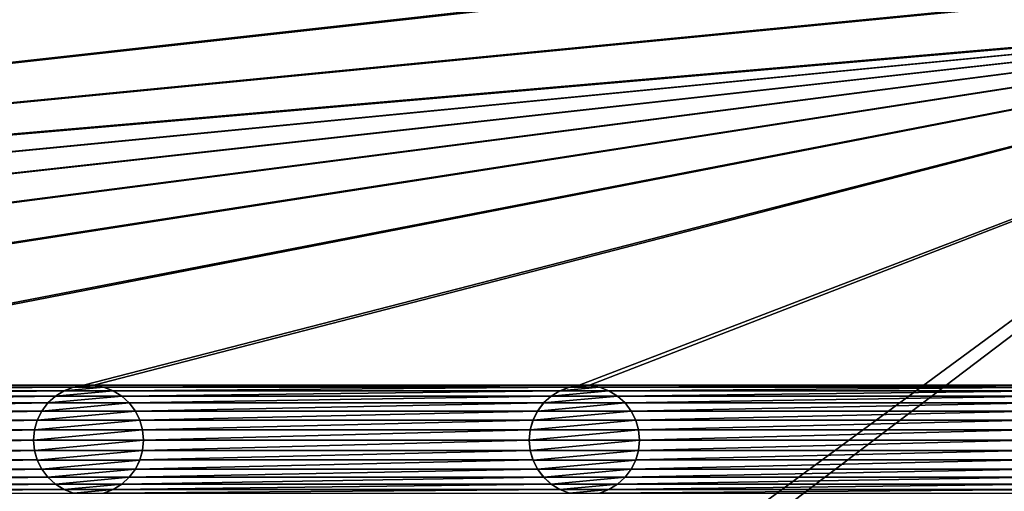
# Model space of a CAD drawing. Header units: metres. Extents: x -125 to 125, y -125 to 125.
# Tile 62 of 71: x 31 to 75, y 54 to 75. Entities that reach past the tile are written whole.
import ezdxf

# ---------------------------------------------------------------- set-up
doc = ezdxf.new("R2010")
doc.units = ezdxf.units.M
doc.layers.add('solid_P35300', color=7, linetype='CONTINUOUS')

msp = doc.modelspace()

# ---------------------------------------------------------------- linework, layer by layer
at = {"layer": 'solid_P35300'}
for points in [[(-106, 84), (106, 84), (8.522517, 12.342908)], [(106, 84), (9.944516, 11.229122), (8.522517, 12.342908)], [(106, 84), (106, -84), (9.944516, 11.229122)], [(-101.482323, 58.738735, 5.5), (78.982323, 76.261269, 5.5), (78.517677, 76.261269, 5.5)], [(56.482323, 76.261269, 5.5), (-101.482323, 58.738735, 5.5), (78.517677, 76.261269, 5.5)], [(101.017677, 76.261269, 5.5), (78.982323, 76.261269, 5.5), (-101.482323, 58.738735, 5.5)], [(101.482323, 76.261269, 5.5), (-101.482323, 58.738735, 5.5), (-101.017677, 58.738735, 5.5)], [(101.482323, 76.261269, 5.5), (101.017677, 76.261269, 5.5), (-101.482323, 58.738735, 5.5)], [(56.482323, 76.261269, 5.5), (56.017677, 76.261269, 5.5), (-101.482323, 58.738735, 5.5)], [(33.982323, 76.261269, 5.5), (-101.482323, 58.738735, 5.5), (56.017677, 76.261269, 5.5)], [(33.982323, 76.261269, 5.5), (33.517677, 76.261269, 5.5), (-101.482323, 58.738735, 5.5)], [(11.482323, 76.261269, 5.5), (-101.482323, 58.738735, 5.5), (33.517677, 76.261269, 5.5)], [(101.482323, 76.261269, 5.5), (-101.017677, 58.738735, 5.5), (-78.982323, 58.738735, 5.5)], [(101.482323, 76.261269, 5.5), (-78.982323, 58.738735, 5.5), (-78.517677, 58.738735, 5.5)], [(101.482323, 76.261269, 5.5), (-78.517677, 58.738735, 5.5), (-56.482323, 58.738735, 5.5)], [(101.482323, 76.261269, 5.5), (-56.482323, 58.738735, 5.5), (-56.017677, 58.738735, 5.5)], [(101.482323, 76.261269, 5.5), (-56.017677, 58.738735, 5.5), (-33.982323, 58.738735, 5.5)], [(101.482323, 76.261269, 5.5), (-33.982323, 58.738735, 5.5), (-33.517677, 58.738735, 5.5)], [(101.482323, 76.261269, 5.5), (-33.517677, 58.738735, 5.5), (-11.482323, 58.738735, 5.5)], [(101.482323, 76.261269, 5.5), (-11.482323, 58.738735, 5.5), (-11.017677, 58.738735, 5.5)], [(11.017677, 58.738735, 5.5), (101.482323, 76.261269, 5.5), (-11.017677, 58.738735, 5.5)], [(11.017677, 58.738735, 5.5), (101.932526, 76.345589, 5.5), (101.482323, 76.261269, 5.5)], [(11.017677, 58.738735, 5.5), (11.482323, 58.738735, 5.5), (101.932526, 76.345589, 5.5)], [(11.482323, 58.738735, 5.5), (33.517677, 58.738735, 5.5), (101.932526, 76.345589, 5.5)], [(33.517677, 58.738735, 5.5), (33.982323, 58.738735, 5.5), (101.932526, 76.345589, 5.5)], [(33.982323, 58.738735, 5.5), (56.017677, 58.738735, 5.5), (101.932526, 76.345589, 5.5)], [(56.017677, 58.738735, 5.5), (56.482323, 58.738735, 5.5), (101.932526, 76.345589, 5.5)], [(101.932526, 76.345589, 5.5), (56.482323, 58.738735, 5.5), (78.517677, 58.738735, 5.5)], [(11.482323, 58.738735, 5.5), (11.932525, 58.654411, 5.5), (33.517677, 58.738735, 5.5)], [(11.932525, 58.654411, 5.5), (33.067474, 58.654411, 5.5), (33.517677, 58.738735, 5.5)], [(11.932525, 58.654411, 5.5), (12.365715, 58.486904, 5.5), (33.067474, 58.654411, 5.5)], [(12.365715, 58.486904, 5.5), (32.634285, 58.486904, 5.5), (33.067474, 58.654411, 5.5)], [(33.064003, 58.653057, 8), (33.067474, 58.654411, 5.5), (32.634285, 58.486904, 5.5)], [(33.064003, 58.653057, 8), (32.634285, 58.486904, 5.5), (32.637997, 58.488556, 8)], [(34.435997, 58.653057, 8), (33.064003, 58.653057, 8), (32.637997, 58.488556, 8)], [(34.862003, 58.488556, 8), (34.435997, 58.653057, 8), (32.637997, 58.488556, 8)], [(33.521809, 58.73885, 8), (33.067474, 58.654411, 5.5), (33.064003, 58.653057, 8)], [(33.978191, 58.73885, 8), (33.521809, 58.73885, 8), (33.064003, 58.653057, 8)], [(34.435997, 58.653057, 8), (33.978191, 58.73885, 8), (33.064003, 58.653057, 8)], [(33.521809, 58.73885, 8), (33.517677, 58.738735, 5.5), (33.067474, 58.654411, 5.5)], [(33.978191, 58.73885, 8), (33.982323, 58.738735, 5.5), (33.517677, 58.738735, 5.5)], [(33.978191, 58.73885, 8), (33.517677, 58.738735, 5.5), (33.521809, 58.73885, 8)], [(34.435997, 58.653057, 8), (33.982323, 58.738735, 5.5), (33.978191, 58.73885, 8)], [(33.982323, 58.738735, 5.5), (34.432526, 58.654411, 5.5), (56.017677, 58.738735, 5.5)], [(34.435997, 58.653057, 8), (34.432526, 58.654411, 5.5), (33.982323, 58.738735, 5.5)], [(34.432526, 58.654411, 5.5), (55.567474, 58.654411, 5.5), (56.017677, 58.738735, 5.5)], [(34.432526, 58.654411, 5.5), (34.865715, 58.486904, 5.5), (55.567474, 58.654411, 5.5)], [(34.862003, 58.488556, 8), (34.865715, 58.486904, 5.5), (34.432526, 58.654411, 5.5)], [(34.862003, 58.488556, 8), (34.432526, 58.654411, 5.5), (34.435997, 58.653057, 8)], [(34.865715, 58.486904, 5.5), (55.134285, 58.486904, 5.5), (55.567474, 58.654411, 5.5)], [(55.564003, 58.653057, 8), (55.567474, 58.654411, 5.5), (55.134285, 58.486904, 5.5)], [(55.564003, 58.653057, 8), (55.134285, 58.486904, 5.5), (55.137997, 58.488556, 8)], [(56.935997, 58.653057, 8), (55.564003, 58.653057, 8), (55.137997, 58.488556, 8)], [(57.362003, 58.488556, 8), (56.935997, 58.653057, 8), (55.137997, 58.488556, 8)], [(56.021809, 58.73885, 8), (55.567474, 58.654411, 5.5), (55.564003, 58.653057, 8)], [(56.478191, 58.73885, 8), (56.021809, 58.73885, 8), (55.564003, 58.653057, 8)], [(56.935997, 58.653057, 8), (56.478191, 58.73885, 8), (55.564003, 58.653057, 8)], [(56.021809, 58.73885, 8), (56.017677, 58.738735, 5.5), (55.567474, 58.654411, 5.5)], [(56.478191, 58.73885, 8), (56.482323, 58.738735, 5.5), (56.017677, 58.738735, 5.5)], [(56.478191, 58.73885, 8), (56.017677, 58.738735, 5.5), (56.021809, 58.73885, 8)], [(56.935997, 58.653057, 8), (56.482323, 58.738735, 5.5), (56.478191, 58.73885, 8)], [(56.482323, 58.738735, 5.5), (56.932526, 58.654411, 5.5), (78.517677, 58.738735, 5.5)], [(56.935997, 58.653057, 8), (56.932526, 58.654411, 5.5), (56.482323, 58.738735, 5.5)], [(56.932526, 58.654411, 5.5), (78.067474, 58.654411, 5.5), (78.517677, 58.738735, 5.5)], [(56.932526, 58.654411, 5.5), (57.365715, 58.486904, 5.5), (78.067474, 58.654411, 5.5)], [(57.362003, 58.488556, 8), (57.365715, 58.486904, 5.5), (56.932526, 58.654411, 5.5)], [(57.362003, 58.488556, 8), (56.932526, 58.654411, 5.5), (56.935997, 58.653057, 8)], [(57.365715, 58.486904, 5.5), (77.634285, 58.486904, 5.5), (78.067474, 58.654411, 5.5)], [(12.365715, 58.486904, 5.5), (12.755194, 58.245193, 5.5), (32.634285, 58.486904, 5.5)], [(12.755194, 58.245193, 5.5), (32.244804, 58.245193, 5.5), (32.634285, 58.486904, 5.5)], [(12.755194, 58.245193, 5.5), (13.098362, 57.933098, 5.5), (32.244804, 58.245193, 5.5)], [(13.098362, 57.933098, 5.5), (31.901638, 57.933098, 5.5), (32.244804, 58.245193, 5.5)], [(32.242733, 58.243092, 8), (32.244804, 58.245193, 5.5), (31.901638, 57.933098, 5.5)], [(32.242733, 58.243092, 8), (31.901638, 57.933098, 5.5), (31.904003, 57.935562, 8)], [(35.257267, 58.243092, 8), (32.242733, 58.243092, 8), (31.904003, 57.935562, 8)], [(35.595997, 57.935562, 8), (35.257267, 58.243092, 8), (31.904003, 57.935562, 8)], [(32.637997, 58.488556, 8), (32.244804, 58.245193, 5.5), (32.242733, 58.243092, 8)], [(34.862003, 58.488556, 8), (32.637997, 58.488556, 8), (32.242733, 58.243092, 8)], [(35.257267, 58.243092, 8), (34.862003, 58.488556, 8), (32.242733, 58.243092, 8)], [(32.637997, 58.488556, 8), (32.634285, 58.486904, 5.5), (32.244804, 58.245193, 5.5)], [(35.257267, 58.243092, 8), (34.865715, 58.486904, 5.5), (34.862003, 58.488556, 8)], [(34.865715, 58.486904, 5.5), (35.255196, 58.245193, 5.5), (55.134285, 58.486904, 5.5)], [(35.257267, 58.243092, 8), (35.255196, 58.245193, 5.5), (34.865715, 58.486904, 5.5)], [(35.255196, 58.245193, 5.5), (54.744804, 58.245193, 5.5), (55.134285, 58.486904, 5.5)], [(35.255196, 58.245193, 5.5), (35.598362, 57.933098, 5.5), (54.744804, 58.245193, 5.5)], [(35.595997, 57.935562, 8), (35.598362, 57.933098, 5.5), (35.255196, 58.245193, 5.5)], [(35.595997, 57.935562, 8), (35.255196, 58.245193, 5.5), (35.257267, 58.243092, 8)], [(35.598362, 57.933098, 5.5), (54.401638, 57.933098, 5.5), (54.744804, 58.245193, 5.5)], [(54.742733, 58.243092, 8), (54.744804, 58.245193, 5.5), (54.401638, 57.933098, 5.5)], [(54.742733, 58.243092, 8), (54.401638, 57.933098, 5.5), (54.404003, 57.935562, 8)], [(57.757267, 58.243092, 8), (54.742733, 58.243092, 8), (54.404003, 57.935562, 8)], [(58.095997, 57.935562, 8), (57.757267, 58.243092, 8), (54.404003, 57.935562, 8)], [(55.137997, 58.488556, 8), (54.744804, 58.245193, 5.5), (54.742733, 58.243092, 8)], [(57.362003, 58.488556, 8), (55.137997, 58.488556, 8), (54.742733, 58.243092, 8)], [(57.757267, 58.243092, 8), (57.362003, 58.488556, 8), (54.742733, 58.243092, 8)], [(55.137997, 58.488556, 8), (55.134285, 58.486904, 5.5), (54.744804, 58.245193, 5.5)], [(57.757267, 58.243092, 8), (57.365715, 58.486904, 5.5), (57.362003, 58.488556, 8)], [(57.365715, 58.486904, 5.5), (57.755196, 58.245193, 5.5), (77.634285, 58.486904, 5.5)], [(57.757267, 58.243092, 8), (57.755196, 58.245193, 5.5), (57.365715, 58.486904, 5.5)], [(57.755196, 58.245193, 5.5), (77.244804, 58.245193, 5.5), (77.634285, 58.486904, 5.5)], [(57.755196, 58.245193, 5.5), (58.098362, 57.933098, 5.5), (77.244804, 58.245193, 5.5)], [(58.095997, 57.935562, 8), (58.098362, 57.933098, 5.5), (57.755196, 58.245193, 5.5)], [(58.095997, 57.935562, 8), (57.755196, 58.245193, 5.5), (57.757267, 58.243092, 8)], [(58.098362, 57.933098, 5.5), (76.901634, 57.933098, 5.5), (77.244804, 58.245193, 5.5)], [(13.098362, 57.933098, 5.5), (13.374453, 57.566307, 5.5), (31.901638, 57.933098, 5.5)], [(13.374453, 57.566307, 5.5), (31.625547, 57.566307, 5.5), (31.901638, 57.933098, 5.5)], [(31.904003, 57.935562, 8), (31.625547, 57.566307, 5.5), (31.624979, 57.564472, 8)], [(35.595997, 57.935562, 8), (31.904003, 57.935562, 8), (31.624979, 57.564472, 8)], [(35.875023, 57.564472, 8), (35.595997, 57.935562, 8), (31.624979, 57.564472, 8)], [(31.904003, 57.935562, 8), (31.901638, 57.933098, 5.5), (31.625547, 57.566307, 5.5)], [(35.875023, 57.564472, 8), (35.598362, 57.933098, 5.5), (35.595997, 57.935562, 8)], [(35.598362, 57.933098, 5.5), (35.874451, 57.566307, 5.5), (54.401638, 57.933098, 5.5)], [(35.875023, 57.564472, 8), (35.874451, 57.566307, 5.5), (35.598362, 57.933098, 5.5)], [(35.874451, 57.566307, 5.5), (54.125549, 57.566307, 5.5), (54.401638, 57.933098, 5.5)], [(54.404003, 57.935562, 8), (54.125549, 57.566307, 5.5), (54.124977, 57.564472, 8)], [(58.095997, 57.935562, 8), (54.404003, 57.935562, 8), (54.124977, 57.564472, 8)], [(58.375023, 57.564472, 8), (58.095997, 57.935562, 8), (54.124977, 57.564472, 8)], [(54.404003, 57.935562, 8), (54.401638, 57.933098, 5.5), (54.125549, 57.566307, 5.5)], [(58.375023, 57.564472, 8), (58.098362, 57.933098, 5.5), (58.095997, 57.935562, 8)], [(58.098362, 57.933098, 5.5), (58.374451, 57.566307, 5.5), (76.901634, 57.933098, 5.5)], [(58.375023, 57.564472, 8), (58.374451, 57.566307, 5.5), (58.098362, 57.933098, 5.5)], [(58.374451, 57.566307, 5.5), (76.625549, 57.566307, 5.5), (76.901634, 57.933098, 5.5)], [(13.374453, 57.566307, 5.5), (13.581453, 57.152283, 5.5), (31.625547, 57.566307, 5.5)], [(13.581453, 57.152283, 5.5), (31.418547, 57.152283, 5.5), (31.625547, 57.566307, 5.5)], [(31.624979, 57.564472, 8), (31.625547, 57.566307, 5.5), (31.418547, 57.152283, 5.5)], [(31.624979, 57.564472, 8), (31.418547, 57.152283, 5.5), (31.419373, 57.154465, 8)], [(35.875023, 57.564472, 8), (31.624979, 57.564472, 8), (31.419373, 57.154465, 8)], [(36.080627, 57.154465, 8), (35.875023, 57.564472, 8), (31.419373, 57.154465, 8)], [(35.874451, 57.566307, 5.5), (36.081455, 57.152283, 5.5), (54.125549, 57.566307, 5.5)], [(36.080627, 57.154465, 8), (36.081455, 57.152283, 5.5), (35.874451, 57.566307, 5.5)], [(36.080627, 57.154465, 8), (35.874451, 57.566307, 5.5), (35.875023, 57.564472, 8)], [(36.081455, 57.152283, 5.5), (53.918545, 57.152283, 5.5), (54.125549, 57.566307, 5.5)], [(54.124977, 57.564472, 8), (54.125549, 57.566307, 5.5), (53.918545, 57.152283, 5.5)], [(54.124977, 57.564472, 8), (53.918545, 57.152283, 5.5), (53.919373, 57.154465, 8)], [(58.375023, 57.564472, 8), (54.124977, 57.564472, 8), (53.919373, 57.154465, 8)], [(58.580627, 57.154465, 8), (58.375023, 57.564472, 8), (53.919373, 57.154465, 8)], [(58.374451, 57.566307, 5.5), (58.581455, 57.152283, 5.5), (76.625549, 57.566307, 5.5)], [(58.580627, 57.154465, 8), (58.581455, 57.152283, 5.5), (58.374451, 57.566307, 5.5)], [(58.580627, 57.154465, 8), (58.374451, 57.566307, 5.5), (58.375023, 57.564472, 8)], [(58.581455, 57.152283, 5.5), (76.418549, 57.152283, 5.5), (76.625549, 57.566307, 5.5)], [(13.581453, 57.152283, 5.5), (13.705478, 56.715519, 5.5), (31.418547, 57.152283, 5.5)], [(13.705478, 56.715519, 5.5), (31.294521, 56.715519, 5.5), (31.418547, 57.152283, 5.5)], [(31.419373, 57.154465, 8), (31.418547, 57.152283, 5.5), (31.294521, 56.715519, 5.5)], [(31.419373, 57.154465, 8), (31.294521, 56.715519, 5.5), (31.295752, 56.718361, 8)], [(36.080627, 57.154465, 8), (31.419373, 57.154465, 8), (31.295752, 56.718361, 8)], [(36.204247, 56.718361, 8), (36.080627, 57.154465, 8), (31.295752, 56.718361, 8)], [(36.204247, 56.718361, 8), (36.081455, 57.152283, 5.5), (36.080627, 57.154465, 8)], [(36.081455, 57.152283, 5.5), (36.205479, 56.715519, 5.5), (53.918545, 57.152283, 5.5)], [(36.204247, 56.718361, 8), (36.205479, 56.715519, 5.5), (36.081455, 57.152283, 5.5)], [(36.205479, 56.715519, 5.5), (53.794521, 56.715519, 5.5), (53.918545, 57.152283, 5.5)], [(53.919373, 57.154465, 8), (53.918545, 57.152283, 5.5), (53.794521, 56.715519, 5.5)], [(53.919373, 57.154465, 8), (53.794521, 56.715519, 5.5), (53.795753, 56.718361, 8)], [(58.580627, 57.154465, 8), (53.919373, 57.154465, 8), (53.795753, 56.718361, 8)], [(58.704247, 56.718361, 8), (58.580627, 57.154465, 8), (53.795753, 56.718361, 8)], [(58.704247, 56.718361, 8), (58.581455, 57.152283, 5.5), (58.580627, 57.154465, 8)], [(58.581455, 57.152283, 5.5), (58.705479, 56.715519, 5.5), (76.418549, 57.152283, 5.5)], [(58.704247, 56.718361, 8), (58.705479, 56.715519, 5.5), (58.581455, 57.152283, 5.5)], [(58.705479, 56.715519, 5.5), (76.294525, 56.715519, 5.5), (76.418549, 57.152283, 5.5)], [(13.705478, 56.715519, 5.5), (13.75, 56.25, 5.5), (31.294521, 56.715519, 5.5)], [(13.75, 56.25, 5.5), (31.25, 56.25, 5.5), (31.294521, 56.715519, 5.5)], [(31.295752, 56.718361, 8), (31.294521, 56.715519, 5.5), (31.25, 56.25, 5.5)], [(31.295752, 56.718361, 8), (31.25, 56.25, 5.5), (31.25, 56.25, 8)], [(36.204247, 56.718361, 8), (31.295752, 56.718361, 8), (31.25, 56.25, 8)], [(36.25, 56.25, 8), (36.204247, 56.718361, 8), (31.25, 56.25, 8)], [(36.25, 56.25, 8), (36.205479, 56.715519, 5.5), (36.204247, 56.718361, 8)], [(36.205479, 56.715519, 5.5), (36.25, 56.25, 5.5), (53.794521, 56.715519, 5.5)], [(36.25, 56.25, 8), (36.25, 56.25, 5.5), (36.205479, 56.715519, 5.5)], [(36.25, 56.25, 5.5), (53.75, 56.25, 5.5), (53.794521, 56.715519, 5.5)], [(53.795753, 56.718361, 8), (53.794521, 56.715519, 5.5), (53.75, 56.25, 5.5)], [(53.795753, 56.718361, 8), (53.75, 56.25, 5.5), (53.75, 56.25, 8)], [(58.704247, 56.718361, 8), (53.795753, 56.718361, 8), (53.75, 56.25, 8)], [(58.75, 56.25, 8), (58.704247, 56.718361, 8), (53.75, 56.25, 8)], [(58.75, 56.25, 8), (58.705479, 56.715519, 5.5), (58.704247, 56.718361, 8)], [(58.705479, 56.715519, 5.5), (58.75, 56.25, 5.5), (76.294525, 56.715519, 5.5)], [(58.75, 56.25, 8), (58.75, 56.25, 5.5), (58.705479, 56.715519, 5.5)], [(58.75, 56.25, 5.5), (76.25, 56.25, 5.5), (76.294525, 56.715519, 5.5)], [(13.705478, 55.784481, 5.5), (31.294521, 55.784481, 5.5), (31.25, 56.25, 5.5)], [(13.75, 56.25, 5.5), (13.705478, 55.784481, 5.5), (31.25, 56.25, 5.5)], [(31.25, 56.25, 8), (31.25, 56.25, 5.5), (31.294521, 55.784481, 5.5)], [(31.295752, 55.781639, 8), (31.25, 56.25, 8), (31.294521, 55.784481, 5.5)], [(31.295752, 55.781639, 8), (36.25, 56.25, 8), (31.25, 56.25, 8)], [(31.295752, 55.781639, 8), (36.204247, 55.781639, 8), (36.25, 56.25, 8)], [(36.204247, 55.781639, 8), (36.205479, 55.784481, 5.5), (36.25, 56.25, 5.5)], [(36.204247, 55.781639, 8), (36.25, 56.25, 5.5), (36.25, 56.25, 8)], [(36.205479, 55.784481, 5.5), (53.794521, 55.784481, 5.5), (53.75, 56.25, 5.5)], [(36.25, 56.25, 5.5), (36.205479, 55.784481, 5.5), (53.75, 56.25, 5.5)], [(53.75, 56.25, 8), (53.75, 56.25, 5.5), (53.794521, 55.784481, 5.5)], [(53.795753, 55.781639, 8), (53.75, 56.25, 8), (53.794521, 55.784481, 5.5)], [(53.795753, 55.781639, 8), (58.75, 56.25, 8), (53.75, 56.25, 8)], [(53.795753, 55.781639, 8), (58.704247, 55.781639, 8), (58.75, 56.25, 8)], [(58.704247, 55.781639, 8), (58.705479, 55.784481, 5.5), (58.75, 56.25, 5.5)], [(58.704247, 55.781639, 8), (58.75, 56.25, 5.5), (58.75, 56.25, 8)], [(58.705479, 55.784481, 5.5), (76.294525, 55.784481, 5.5), (76.25, 56.25, 5.5)], [(58.75, 56.25, 5.5), (58.705479, 55.784481, 5.5), (76.25, 56.25, 5.5)], [(13.581453, 55.347717, 5.5), (31.418547, 55.347717, 5.5), (31.294521, 55.784481, 5.5)], [(13.705478, 55.784481, 5.5), (13.581453, 55.347717, 5.5), (31.294521, 55.784481, 5.5)], [(31.295752, 55.781639, 8), (31.294521, 55.784481, 5.5), (31.418547, 55.347717, 5.5)], [(31.295752, 55.781639, 8), (31.418547, 55.347717, 5.5), (31.419373, 55.345535, 8)], [(31.295752, 55.781639, 8), (31.419373, 55.345535, 8), (36.204247, 55.781639, 8)], [(31.419373, 55.345535, 8), (36.080627, 55.345535, 8), (36.204247, 55.781639, 8)], [(36.080627, 55.345535, 8), (36.081455, 55.347717, 5.5), (36.205479, 55.784481, 5.5)], [(36.080627, 55.345535, 8), (36.205479, 55.784481, 5.5), (36.204247, 55.781639, 8)], [(36.081455, 55.347717, 5.5), (53.918545, 55.347717, 5.5), (53.794521, 55.784481, 5.5)], [(36.205479, 55.784481, 5.5), (36.081455, 55.347717, 5.5), (53.794521, 55.784481, 5.5)], [(53.795753, 55.781639, 8), (53.794521, 55.784481, 5.5), (53.918545, 55.347717, 5.5)], [(53.795753, 55.781639, 8), (53.918545, 55.347717, 5.5), (53.919373, 55.345535, 8)], [(53.795753, 55.781639, 8), (53.919373, 55.345535, 8), (58.704247, 55.781639, 8)], [(53.919373, 55.345535, 8), (58.580627, 55.345535, 8), (58.704247, 55.781639, 8)], [(58.580627, 55.345535, 8), (58.581455, 55.347717, 5.5), (58.705479, 55.784481, 5.5)], [(58.580627, 55.345535, 8), (58.705479, 55.784481, 5.5), (58.704247, 55.781639, 8)], [(58.581455, 55.347717, 5.5), (76.418549, 55.347717, 5.5), (76.294525, 55.784481, 5.5)], [(58.705479, 55.784481, 5.5), (58.581455, 55.347717, 5.5), (76.294525, 55.784481, 5.5)], [(13.374453, 54.933693, 5.5), (31.625547, 54.933693, 5.5), (31.418547, 55.347717, 5.5)], [(13.581453, 55.347717, 5.5), (13.374453, 54.933693, 5.5), (31.418547, 55.347717, 5.5)], [(31.419373, 55.345535, 8), (31.418547, 55.347717, 5.5), (31.625547, 54.933693, 5.5)], [(31.419373, 55.345535, 8), (31.625547, 54.933693, 5.5), (31.624979, 54.935528, 8)], [(31.419373, 55.345535, 8), (31.624979, 54.935528, 8), (36.080627, 55.345535, 8)], [(31.624979, 54.935528, 8), (35.875023, 54.935528, 8), (36.080627, 55.345535, 8)], [(35.874451, 54.933693, 5.5), (54.125549, 54.933693, 5.5), (53.918545, 55.347717, 5.5)], [(36.081455, 55.347717, 5.5), (35.874451, 54.933693, 5.5), (53.918545, 55.347717, 5.5)], [(35.875023, 54.935528, 8), (35.874451, 54.933693, 5.5), (36.081455, 55.347717, 5.5)], [(35.875023, 54.935528, 8), (36.081455, 55.347717, 5.5), (36.080627, 55.345535, 8)], [(53.919373, 55.345535, 8), (53.918545, 55.347717, 5.5), (54.125549, 54.933693, 5.5)], [(53.919373, 55.345535, 8), (54.125549, 54.933693, 5.5), (54.124977, 54.935528, 8)], [(53.919373, 55.345535, 8), (54.124977, 54.935528, 8), (58.580627, 55.345535, 8)], [(54.124977, 54.935528, 8), (58.375023, 54.935528, 8), (58.580627, 55.345535, 8)], [(58.374451, 54.933693, 5.5), (76.625549, 54.933693, 5.5), (76.418549, 55.347717, 5.5)], [(58.581455, 55.347717, 5.5), (58.374451, 54.933693, 5.5), (76.418549, 55.347717, 5.5)], [(58.375023, 54.935528, 8), (58.374451, 54.933693, 5.5), (58.581455, 55.347717, 5.5)], [(58.375023, 54.935528, 8), (58.581455, 55.347717, 5.5), (58.580627, 55.345535, 8)], [(12.755194, 54.254807, 5.5), (32.244804, 54.254807, 5.5), (31.901638, 54.566902, 5.5)], [(13.098362, 54.566902, 5.5), (12.755194, 54.254807, 5.5), (31.901638, 54.566902, 5.5)], [(13.098362, 54.566902, 5.5), (31.901638, 54.566902, 5.5), (31.625547, 54.933693, 5.5)], [(13.374453, 54.933693, 5.5), (13.098362, 54.566902, 5.5), (31.625547, 54.933693, 5.5)], [(31.624979, 54.935528, 8), (31.625547, 54.933693, 5.5), (31.901638, 54.566902, 5.5)], [(31.624979, 54.935528, 8), (31.901638, 54.566902, 5.5), (31.904003, 54.564438, 8)], [(31.624979, 54.935528, 8), (31.904003, 54.564438, 8), (35.875023, 54.935528, 8)], [(31.904003, 54.564438, 8), (31.901638, 54.566902, 5.5), (32.244804, 54.254807, 5.5)], [(31.904003, 54.564438, 8), (35.595997, 54.564438, 8), (35.875023, 54.935528, 8)], [(31.904003, 54.564438, 8), (32.244804, 54.254807, 5.5), (32.242733, 54.256908, 8)], [(31.904003, 54.564438, 8), (32.242733, 54.256908, 8), (35.595997, 54.564438, 8)], [(32.242733, 54.256908, 8), (35.257267, 54.256908, 8), (35.595997, 54.564438, 8)], [(35.255196, 54.254807, 5.5), (54.744804, 54.254807, 5.5), (54.401638, 54.566902, 5.5)], [(35.598362, 54.566902, 5.5), (35.255196, 54.254807, 5.5), (54.401638, 54.566902, 5.5)], [(35.257267, 54.256908, 8), (35.255196, 54.254807, 5.5), (35.598362, 54.566902, 5.5)], [(35.257267, 54.256908, 8), (35.598362, 54.566902, 5.5), (35.595997, 54.564438, 8)], [(35.595997, 54.564438, 8), (35.874451, 54.933693, 5.5), (35.875023, 54.935528, 8)], [(35.595997, 54.564438, 8), (35.598362, 54.566902, 5.5), (35.874451, 54.933693, 5.5)], [(35.598362, 54.566902, 5.5), (54.401638, 54.566902, 5.5), (54.125549, 54.933693, 5.5)], [(35.874451, 54.933693, 5.5), (35.598362, 54.566902, 5.5), (54.125549, 54.933693, 5.5)], [(54.124977, 54.935528, 8), (54.125549, 54.933693, 5.5), (54.401638, 54.566902, 5.5)], [(54.124977, 54.935528, 8), (54.401638, 54.566902, 5.5), (54.404003, 54.564438, 8)], [(54.124977, 54.935528, 8), (54.404003, 54.564438, 8), (58.375023, 54.935528, 8)], [(54.404003, 54.564438, 8), (54.401638, 54.566902, 5.5), (54.744804, 54.254807, 5.5)], [(54.404003, 54.564438, 8), (58.095997, 54.564438, 8), (58.375023, 54.935528, 8)], [(54.404003, 54.564438, 8), (54.744804, 54.254807, 5.5), (54.742733, 54.256908, 8)], [(54.404003, 54.564438, 8), (54.742733, 54.256908, 8), (58.095997, 54.564438, 8)], [(54.742733, 54.256908, 8), (57.757267, 54.256908, 8), (58.095997, 54.564438, 8)], [(57.755196, 54.254807, 5.5), (77.244804, 54.254807, 5.5), (76.901634, 54.566902, 5.5)], [(58.098362, 54.566902, 5.5), (57.755196, 54.254807, 5.5), (76.901634, 54.566902, 5.5)], [(57.757267, 54.256908, 8), (57.755196, 54.254807, 5.5), (58.098362, 54.566902, 5.5)], [(57.757267, 54.256908, 8), (58.098362, 54.566902, 5.5), (58.095997, 54.564438, 8)], [(58.095997, 54.564438, 8), (58.374451, 54.933693, 5.5), (58.375023, 54.935528, 8)], [(58.095997, 54.564438, 8), (58.098362, 54.566902, 5.5), (58.374451, 54.933693, 5.5)], [(58.098362, 54.566902, 5.5), (76.901634, 54.566902, 5.5), (76.625549, 54.933693, 5.5)], [(58.374451, 54.933693, 5.5), (58.098362, 54.566902, 5.5), (76.625549, 54.933693, 5.5)], [(12.365715, 54.013096, 5.5), (32.634285, 54.013096, 5.5), (32.244804, 54.254807, 5.5)], [(12.755194, 54.254807, 5.5), (12.365715, 54.013096, 5.5), (32.244804, 54.254807, 5.5)], [(32.242733, 54.256908, 8), (32.244804, 54.254807, 5.5), (32.634285, 54.013096, 5.5)], [(32.242733, 54.256908, 8), (32.634285, 54.013096, 5.5), (32.637997, 54.011444, 8)], [(32.242733, 54.256908, 8), (32.637997, 54.011444, 8), (35.257267, 54.256908, 8)], [(32.637997, 54.011444, 8), (34.862003, 54.011444, 8), (35.257267, 54.256908, 8)], [(34.862003, 54.011444, 8), (35.255196, 54.254807, 5.5), (35.257267, 54.256908, 8)], [(34.862003, 54.011444, 8), (34.865715, 54.013096, 5.5), (35.255196, 54.254807, 5.5)], [(34.865715, 54.013096, 5.5), (55.134285, 54.013096, 5.5), (54.744804, 54.254807, 5.5)], [(35.255196, 54.254807, 5.5), (34.865715, 54.013096, 5.5), (54.744804, 54.254807, 5.5)], [(54.742733, 54.256908, 8), (54.744804, 54.254807, 5.5), (55.134285, 54.013096, 5.5)], [(54.742733, 54.256908, 8), (55.134285, 54.013096, 5.5), (55.137997, 54.011444, 8)], [(54.742733, 54.256908, 8), (55.137997, 54.011444, 8), (57.757267, 54.256908, 8)], [(55.137997, 54.011444, 8), (57.362003, 54.011444, 8), (57.757267, 54.256908, 8)], [(57.362003, 54.011444, 8), (57.755196, 54.254807, 5.5), (57.757267, 54.256908, 8)], [(57.362003, 54.011444, 8), (57.365715, 54.013096, 5.5), (57.755196, 54.254807, 5.5)], [(57.365715, 54.013096, 5.5), (77.634285, 54.013096, 5.5), (77.244804, 54.254807, 5.5)], [(57.755196, 54.254807, 5.5), (57.365715, 54.013096, 5.5), (77.244804, 54.254807, 5.5)], [(11.932525, 53.845589, 5.5), (33.067474, 53.845589, 5.5), (32.634285, 54.013096, 5.5)], [(12.365715, 54.013096, 5.5), (11.932525, 53.845589, 5.5), (32.634285, 54.013096, 5.5)], [(32.637997, 54.011444, 8), (32.634285, 54.013096, 5.5), (33.067474, 53.845589, 5.5)], [(32.637997, 54.011444, 8), (33.067474, 53.845589, 5.5), (33.064003, 53.846943, 8)], [(32.637997, 54.011444, 8), (33.064003, 53.846943, 8), (34.862003, 54.011444, 8)], [(33.064003, 53.846943, 8), (34.435997, 53.846943, 8), (34.862003, 54.011444, 8)], [(34.432526, 53.845589, 5.5), (55.567474, 53.845589, 5.5), (55.134285, 54.013096, 5.5)], [(34.865715, 54.013096, 5.5), (34.432526, 53.845589, 5.5), (55.134285, 54.013096, 5.5)], [(34.435997, 53.846943, 8), (34.432526, 53.845589, 5.5), (34.865715, 54.013096, 5.5)], [(34.435997, 53.846943, 8), (34.865715, 54.013096, 5.5), (34.862003, 54.011444, 8)], [(55.137997, 54.011444, 8), (55.134285, 54.013096, 5.5), (55.567474, 53.845589, 5.5)], [(55.137997, 54.011444, 8), (55.567474, 53.845589, 5.5), (55.564003, 53.846943, 8)], [(55.137997, 54.011444, 8), (55.564003, 53.846943, 8), (57.362003, 54.011444, 8)], [(55.564003, 53.846943, 8), (56.935997, 53.846943, 8), (57.362003, 54.011444, 8)], [(56.932526, 53.845589, 5.5), (78.067474, 53.845589, 5.5), (77.634285, 54.013096, 5.5)], [(57.365715, 54.013096, 5.5), (56.932526, 53.845589, 5.5), (77.634285, 54.013096, 5.5)], [(56.935997, 53.846943, 8), (56.932526, 53.845589, 5.5), (57.365715, 54.013096, 5.5)], [(56.935997, 53.846943, 8), (57.365715, 54.013096, 5.5), (57.362003, 54.011444, 8)]]:
    msp.add_3dface(points, dxfattribs=at)

doc.saveas('drawing.dxf')
